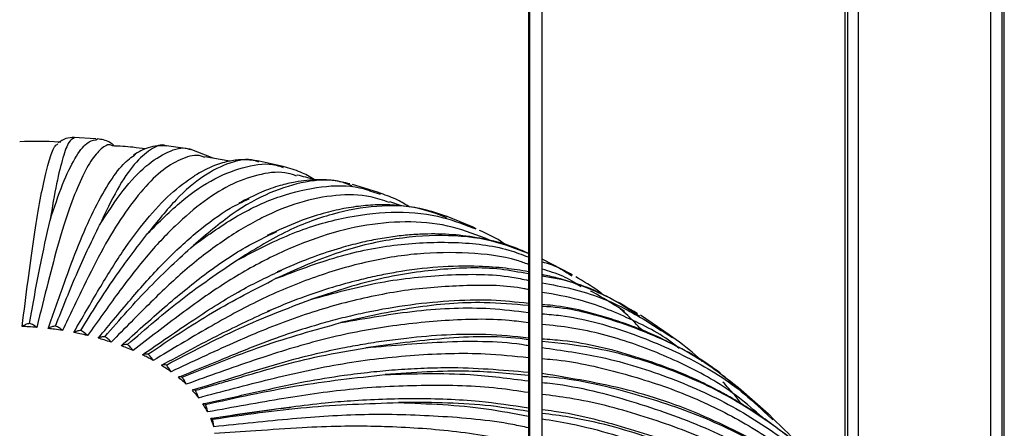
# Paper-space layout '_Isométrica' of a CAD drawing. Header units: millimetres. Extents: x -523 to 521, y -300 to 804.
# Tile 56 of 69: x -75 to 19, y 376 to 415. Entities that reach past the tile are written whole.
import ezdxf

# ---------------------------------------------------------------- set-up
doc = ezdxf.new("R2010")
doc.units = ezdxf.units.MM

psp = doc.layouts.new('_Isométrica')

# ---------------------------------------------------------------- linework, layer by layer
at = {"color": 7, "linetype": 'Continuous', "lineweight": 25}
for p, q in [((-26.254, 725.637), (-26.254, 319.13)), ((-26.132, 318.891), (-26.132, 725.589)), ((-24.956, 319.091), (-24.956, 725.166)), ((17.735, 723.622), (17.735, 311.104)), ((18.844, 310.838), (18.844, 723.897)), ((19.035, 311.104), (19.035, 723.944)), ((3.865, 721.718), (3.865, 336.49)), ((4.135, 336.194), (4.135, 721.729)), ((5.165, 336.507), (5.165, 721.772)), ((-69.45, 403.406), (-69.535, 403.333)), ((-67.413, 403.275), (-69.531, 403.406)), ((-67.416, 403.21), (-67.251, 403.278)), ((-58.459, 402.315), (-60.688, 402.621)), ((-56.256, 401.444), (-58.454, 402.319)), ((-54.67, 401.161), (-57.038, 401.583)), ((-51.895, 401.078), (-51.971, 401.105)), ((-49.593, 400.657), (-51.879, 401.153)), ((-43.025, 398.828), (-43.219, 398.89)), ((-40.621, 398.221), (-42.99, 398.943)), ((-40.279, 398.089), (-40.616, 398.225)), ((-40.657, 398.104), (-40.355, 398.008)), ((-38.324, 396.918), (-39.442, 397.301)), ((-34.031, 395.793), (-34.105, 395.817)), ((-31.514, 394.881), (-33.995, 395.884)), ((-31.539, 394.819), (-31.257, 394.726)), ((-31.22, 394.737), (-31.51, 394.885)), ((-29.736, 393.549), (-30.374, 393.841)), ((-22.254, 390.447), (-24.867, 391.815)), ((-49.698, 390.817), (-50.147, 390.631)), ((-22.299, 390.362), (-22.114, 390.25)), ((-22.051, 390.327), (-22.248, 390.45)), ((-50.715, 387.012), (-51.118, 386.851)), ((-15.658, 386.4), (-15.893, 386.542)), ((-12.851, 384.641), (-15.597, 386.491)), ((-12.887, 384.586), (-12.543, 384.376)), ((-12.51, 384.379), (-12.845, 384.644)), ((-6.266, 379.597), (-6.789, 379.991)), ((-3.42, 377.096), (-6.267, 379.59)), ((-3.499, 377.006), (-2.993, 376.553)), ((-2.906, 376.584), (-3.413, 377.098))]:
    psp.add_line(p, q, dxfattribs=at)
for points, knots in [([(-70.735, 402.965), (-70.799, 402.97), (-72.103, 403.064), (-73.415, 403.039), (-74.662, 403.015)], [0, 0, 0, 0, 0.048721, 1, 1, 1, 1]), ([(-69.535, 403.333), (-69.68, 403.262), (-70.001, 403.104), (-70.545, 401.616), (-71.148, 399.209), (-71.567, 396.77), (-71.777, 395.551)], [0, 0, 0, 0, 0.214227, 0.475002, 0.737607, 1, 1, 1, 1]), ([(-71.777, 395.551), (-71.373, 396.753), (-70.566, 399.156), (-69.397, 401.536), (-68.334, 403.003), (-67.703, 403.145), (-67.416, 403.21)], [0, 0, 0, 0, 0.260345, 0.520444, 0.782614, 1, 1, 1, 1]), ([(-69.449, 403.419), (-69.733, 403.407), (-70.3, 403.382), (-70.791, 403.056), (-71.036, 402.894)], [0, 0, 0, 0, 0.501441, 1, 1, 1, 1]), ([(-65.634, 402.605), (-65.795, 402.739), (-66.28, 403.143), (-66.862, 403.226), (-67.252, 403.281)], [0, 0, 0, 0, 0.3301429, 1, 1, 1, 1]), ([(-74.426, 385.43), (-74.241, 386.9), (-73.886, 389.722), (-73.355, 393.672), (-72.832, 396.898), (-72.304, 399.572), (-71.781, 401.514), (-71.35, 402.63), (-71.108, 402.756), (-71.025, 402.799)], [0, 0, 0, 0, 0.155767, 0.298855, 0.447036, 0.599818, 0.75658, 0.916583, 1, 1, 1, 1]), ([(-65.844, 402.615), (-65.88, 402.638), (-66.208, 402.846), (-66.894, 402.422), (-67.884, 401.31), (-68.907, 399.348), (-69.934, 396.719), (-70.952, 393.52), (-71.987, 389.603), (-72.678, 386.802), (-73.038, 385.343)], [0, 0, 0, 0, 0.018292, 0.166051, 0.311629, 0.454258, 0.593266, 0.728088, 0.858276, 1, 1, 1, 1]), ([(-60.702, 402.607), (-60.721, 402.616), (-61.183, 402.843), (-62.201, 402.346), (-63.742, 401.019), (-65.372, 398.645), (-66.5, 396.269), (-67.064, 395.081)], [0, 0, 0, 0, 0.0103067, 0.2581747, 0.5043648, 0.7522825, 1, 1, 1, 1]), ([(-67.064, 395.081), (-66.312, 396.239), (-64.808, 398.552), (-62.623, 400.854), (-60.555, 402.121), (-59.152, 402.562), (-58.5, 402.295), (-58.44, 402.27)], [0, 0, 0, 0, 0.243571, 0.486911, 0.732189, 0.975502, 1, 1, 1, 1]), ([(-62.681, 402.327), (-63.082, 402.383), (-64.129, 402.529), (-65.189, 402.585), (-65.844, 402.62)], [0, 0, 0, 0, 0.38283, 1, 1, 1, 1]), ([(-60.684, 402.626), (-61.271, 402.634), (-62.315, 402.649), (-63.36, 402.021), (-63.818, 401.747)], [0, 0, 0, 0, 0.561891, 1, 1, 1, 1]), ([(-71.937, 385.233), (-71.438, 386.679), (-70.48, 389.453), (-69.047, 393.33), (-67.636, 396.492), (-66.213, 399.07), (-64.86, 400.944), (-64.022, 401.544), (-63.631, 401.824)], [0, 0, 0, 0, 0.174233, 0.334283, 0.50003, 0.670923, 0.846269, 1, 1, 1, 1]), ([(-57.049, 401.521), (-57.161, 401.567), (-57.816, 401.836), (-59.139, 401.494), (-60.983, 400.476), (-62.888, 398.623), (-64.801, 396.1), (-66.696, 393.007), (-68.622, 389.197), (-69.909, 386.468), (-70.579, 385.046)], [0, 0, 0, 0, 0.030214, 0.176179, 0.319989, 0.460886, 0.598205, 0.73139, 0.859997, 1, 1, 1, 1]), ([(-51.971, 401.105), (-52.086, 401.149), (-52.915, 401.469), (-54.644, 401.091), (-57.133, 399.893), (-59.761, 397.678), (-61.581, 395.408), (-62.49, 394.274)], [0, 0, 0, 0, 0.038776, 0.279514, 0.518622, 0.759408, 1, 1, 1, 1]), ([(-51.875, 401.157), (-52.375, 401.225), (-53.366, 401.358), (-54.696, 401.189), (-56.202, 400.792), (-57.393, 400.137), (-58.05, 399.775)], [0, 0, 0, 0, 0.225067, 0.44628, 0.694154, 1, 1, 1, 1]), ([(-48.309, 399.746), (-48.575, 399.842), (-49.623, 400.219), (-51.646, 400.014), (-54.318, 399.149), (-57.073, 397.468), (-59.843, 395.114), (-62.585, 392.19), (-65.372, 388.551), (-67.234, 385.937), (-68.205, 384.574)], [0, 0, 0, 0, 0.048718, 0.191897, 0.332963, 0.471172, 0.605872, 0.736515, 0.862668, 1, 1, 1, 1]), ([(-62.49, 394.274), (-61.401, 395.365), (-59.224, 397.545), (-56.062, 399.647), (-53.063, 400.752), (-50.886, 401.035), (-49.805, 400.639), (-49.577, 400.555)], [0, 0, 0, 0, 0.234077, 0.467932, 0.70365, 0.937479, 1, 1, 1, 1]), ([(-46.634, 399.412), (-46.639, 399.416), (-47.029, 399.696), (-47.998, 400.192), (-49.026, 400.495), (-49.586, 400.66)], [0, 0, 0, 0, 0.005731, 0.458306, 1, 1, 1, 1]), ([(-69.511, 384.858), (-68.706, 386.256), (-67.16, 388.939), (-64.847, 392.683), (-62.572, 395.696), (-60.275, 398.191), (-58.79, 399.246), (-58.041, 399.778)], [0, 0, 0, 0, 0.206271, 0.395752, 0.591977, 0.794294, 1, 1, 1, 1]), ([(-43.219, 398.89), (-43.559, 399.014), (-44.869, 399.492), (-47.419, 399.301), (-50.821, 398.297), (-54.405, 396.313), (-56.887, 394.199), (-58.127, 393.142)], [0, 0, 0, 0, 0.080819, 0.311027, 0.539677, 0.769932, 1, 1, 1, 1]), ([(-43.237, 398.999), (-43.741, 399.119), (-44.729, 399.354), (-46.126, 399.412), (-47.312, 399.355), (-48.535, 399.183), (-49.973, 398.84), (-51.758, 398.224), (-53.081, 397.539), (-53.796, 397.169)], [0, 0, 0, 0, 0.144376, 0.283301, 0.397866, 0.505158, 0.641165, 0.805963, 1, 1, 1, 1]), ([(-46.634, 399.412), (-47.17, 399.562), (-47.718, 399.715), (-48.275, 399.838), (-48.288, 399.841)], [0, 0, 0, 0, 0.977059, 1, 1, 1, 1]), ([(-58.127, 393.142), (-56.718, 394.143), (-53.902, 396.142), (-49.814, 397.976), (-45.93, 398.85), (-42.847, 398.902), (-41.203, 398.303), (-40.657, 398.104)], [0, 0, 0, 0, 0.22212, 0.44403, 0.667707, 0.889592, 1, 1, 1, 1]), ([(-67.186, 384.31), (-66.087, 385.639), (-63.978, 388.188), (-60.82, 391.738), (-57.719, 394.541), (-55.028, 396.557), (-53.43, 397.308), (-52.839, 397.585)], [0, 0, 0, 0, 0.22591, 0.433431, 0.648339, 0.869918, 1, 1, 1, 1]), ([(-39.471, 397.216), (-40.06, 397.427), (-41.658, 397.997), (-44.534, 398.007), (-47.994, 397.349), (-51.556, 395.901), (-55.137, 393.777), (-58.683, 391.082), (-62.288, 387.675), (-64.696, 385.216), (-65.951, 383.934)], [0, 0, 0, 0, 0.080983, 0.219306, 0.355588, 0.489109, 0.61924, 0.745452, 0.867326, 1, 1, 1, 1]), ([(-37.54, 396.792), (-37.918, 397.024), (-38.784, 397.554), (-39.74, 397.896), (-40.279, 398.089)], [0, 0, 0, 0, 0.436772, 1, 1, 1, 1]), ([(-34.105, 395.817), (-34.95, 396.135), (-37.001, 396.905), (-40.64, 397.006), (-44.905, 396.256), (-49.387, 394.571), (-52.493, 392.659), (-54.045, 391.704)], [0, 0, 0, 0, 0.149297, 0.362355, 0.573971, 0.787071, 1, 1, 1, 1]), ([(-54.045, 391.704), (-52.338, 392.591), (-48.927, 394.365), (-43.978, 395.866), (-39.266, 396.446), (-35.063, 396.16), (-32.639, 395.238), (-31.539, 394.819)], [0, 0, 0, 0, 0.206824, 0.413453, 0.621727, 0.828332, 1, 1, 1, 1]), ([(-33.995, 395.89), (-34.774, 396.151), (-36.242, 396.642), (-38.261, 396.943), (-40.116, 397.041), (-41.963, 396.944), (-43.845, 396.67), (-45.848, 396.188), (-48.239, 395.423), (-50.09, 394.563), (-51.117, 394.086)], [0, 0, 0, 0, 0.140098, 0.263659, 0.378017, 0.488603, 0.598958, 0.712654, 0.840483, 1, 1, 1, 1]), ([(-73.731, 385.72), (-73.401, 387.541), (-72.749, 391.15), (-72.099, 394.094), (-71.777, 395.551)], [0, 0, 0, 0, 0.504814, 1, 1, 1, 1]), ([(-71.256, 385.473), (-70.549, 387.257), (-69.148, 390.791), (-67.754, 393.661), (-67.064, 395.081)], [0, 0, 0, 0, 0.504814, 1, 1, 1, 1]), ([(-64.998, 383.598), (-63.622, 384.839), (-60.982, 387.219), (-57.035, 390.487), (-53.456, 392.911), (-51.198, 393.995), (-50.203, 394.472)], [0, 0, 0, 0, 0.2763207, 0.5301496, 0.7930132, 1, 1, 1, 1]), ([(-30.376, 393.837), (-31.549, 394.276), (-33.938, 395.168), (-37.914, 395.501), (-42.11, 395.106), (-46.422, 393.948), (-50.759, 392.11), (-55.053, 389.7), (-59.418, 386.583), (-62.334, 384.317), (-63.854, 383.136)], [0, 0, 0, 0, 0.126951, 0.258355, 0.38782, 0.514663, 0.638284, 0.758184, 0.873962, 1, 1, 1, 1]), ([(-28.395, 393.195), (-28.562, 393.315), (-29.342, 393.877), (-30.219, 394.269), (-30.909, 394.577)], [0, 0, 0, 0, 0.214014, 1, 1, 1, 1]), ([(-68.854, 385.049), (-67.78, 386.768), (-65.654, 390.175), (-63.538, 392.916), (-62.49, 394.274)], [0, 0, 0, 0, 0.504814, 1, 1, 1, 1]), ([(-26.254, 392.368), (-27.393, 392.809), (-29.96, 393.803), (-34.42, 394.223), (-39.477, 393.807), (-44.788, 392.479), (-48.468, 390.814), (-50.307, 389.981)], [0, 0, 0, 0, 0.166557, 0.375292, 0.582615, 0.791392, 1, 1, 1, 1]), ([(-26.254, 392.392), (-26.794, 392.627), (-28.246, 393.258), (-30.475, 393.79), (-33.131, 394.187), (-35.427, 394.26), (-37.363, 394.171), (-38.945, 394.011), (-40.575, 393.757), (-42.299, 393.397), (-44.33, 392.856), (-46.824, 392.064), (-48.71, 391.245), (-49.698, 390.817)], [0, 0, 0, 0, 0.07476, 0.200925, 0.321387, 0.43818, 0.504749, 0.571517, 0.639617, 0.709304, 0.785322, 0.887567, 1, 1, 1, 1]), ([(-66.563, 384.455), (-65.14, 386.083), (-62.321, 389.31), (-59.516, 391.873), (-58.127, 393.142)], [0, 0, 0, 0, 0.504814, 1, 1, 1, 1]), ([(-50.307, 389.981), (-48.33, 390.734), (-44.378, 392.24), (-38.642, 393.359), (-33.195, 393.545), (-29.03, 393.097), (-26.871, 392.277), (-26.254, 392.042)], [0, 0, 0, 0, 0.227065, 0.453914, 0.68257, 0.909395, 1, 1, 1, 1]), ([(-64.419, 383.699), (-62.669, 385.213), (-59.203, 388.211), (-55.753, 390.547), (-54.045, 391.704)], [0, 0, 0, 0, 0.504814, 1, 1, 1, 1]), ([(-26.254, 391.337), (-26.605, 391.465), (-28.379, 392.11), (-31.91, 392.495), (-36.755, 392.465), (-41.754, 391.636), (-46.777, 390.141), (-51.752, 388.066), (-56.808, 385.291), (-60.186, 383.254), (-61.947, 382.192)], [0, 0, 0, 0, 0.0358539, 0.1809693, 0.3239432, 0.464021, 0.6005419, 0.732952, 0.8608112, 1, 1, 1, 1]), ([(-62.981, 382.733), (-61.352, 383.86), (-58.225, 386.022), (-53.782, 388.885), (-51.015, 390.181), (-49.725, 390.785)], [0, 0, 0, 0, 0.367651, 0.705376, 1, 1, 1, 1]), ([(-26.254, 390.642), (-26.97, 390.76), (-28.502, 391.013), (-31.362, 391.201), (-34.829, 391.139), (-38.025, 390.749), (-40.474, 390.288), (-42.356, 389.863), (-44.721, 389.225), (-47.57, 388.311), (-49.645, 387.454), (-50.715, 387.012)], [0, 0, 0, 0, 0.097126, 0.207958, 0.373926, 0.537798, 0.601654, 0.671385, 0.763309, 0.87796, 1, 1, 1, 1]), ([(-26.254, 390.426), (-27.134, 390.596), (-29.787, 391.108), (-34.639, 390.95), (-40.675, 390.079), (-44.874, 388.694), (-46.972, 388.002)], [0, 0, 0, 0, 0.141373, 0.426326, 0.713279, 1, 1, 1, 1]), ([(-24.956, 391.586), (-24.435, 391.435), (-23.48, 391.157), (-22.668, 390.611), (-22.299, 390.362)], [0, 0, 0, 0, 0.54532, 1, 1, 1, 1]), ([(-21.243, 389.2), (-21.807, 389.563), (-22.952, 390.301), (-24.281, 390.691), (-24.956, 390.888)], [0, 0, 0, 0, 0.492535, 1, 1, 1, 1]), ([(-62.456, 382.795), (-60.407, 384.17), (-56.347, 386.895), (-52.307, 388.959), (-50.307, 389.981)], [0, 0, 0, 0, 0.5048137, 1, 1, 1, 1]), ([(-46.972, 388.002), (-44.754, 388.607), (-40.319, 389.817), (-33.92, 390.428), (-29.197, 390.442), (-26.772, 389.929), (-26.254, 389.82)], [0, 0, 0, 0, 0.3049232, 0.6095574, 0.9166177, 1, 1, 1, 1]), ([(-15.893, 386.542), (-16.763, 387.102), (-19.095, 388.601), (-22.173, 389.79), (-24.471, 390.137), (-24.956, 390.21)], [0, 0, 0, 0, 0.319861, 0.85635, 1, 1, 1, 1]), ([(-15.86, 386.646), (-16.767, 387.183), (-18.505, 388.213), (-21.041, 389.255), (-23.144, 389.97), (-24.459, 390.258), (-24.936, 390.362)], [0, 0, 0, 0, 0.307435, 0.589439, 0.850827, 1, 1, 1, 1]), ([(-19.1, 388.394), (-19.258, 388.523), (-20.081, 389.194), (-21.007, 389.718), (-21.755, 390.141)], [0, 0, 0, 0, 0.191819, 1, 1, 1, 1]), ([(-26.254, 388.941), (-26.385, 388.969), (-28.224, 389.352), (-32.048, 389.391), (-37.616, 389.022), (-43.257, 387.894), (-48.831, 386.208), (-54.499, 383.821), (-58.286, 382.044), (-60.26, 381.118)], [0, 0, 0, 0, 0.0132444, 0.1854972, 0.3542608, 0.518739, 0.6782647, 0.8323075, 1, 1, 1, 1]), ([(-24.956, 389.567), (-23.996, 389.402), (-21.11, 388.905), (-17.014, 387.284), (-14.181, 385.431), (-12.887, 384.586)], [0, 0, 0, 0, 0.213146, 0.640808, 1, 1, 1, 1]), ([(-60.705, 381.755), (-58.389, 382.972), (-53.8, 385.383), (-49.234, 387.134), (-46.972, 388.002)], [0, 0, 0, 0, 0.504814, 1, 1, 1, 1]), ([(-26.254, 387.617), (-27.42, 387.746), (-29.877, 388.017), (-33.833, 387.877), (-37.98, 387.462), (-41.453, 386.829), (-44.145, 386.194), (-46.181, 385.644), (-48.624, 384.898), (-51.812, 383.776), (-55.517, 382.233), (-58.15, 381.157), (-59.417, 380.64)], [0, 0, 0, 0, 0.114417, 0.240979, 0.368311, 0.493925, 0.552529, 0.607761, 0.674161, 0.768127, 0.888459, 1, 1, 1, 1]), ([(-11.91, 383.332), (-11.994, 383.403), (-13.373, 384.582), (-16.542, 386.184), (-20.801, 387.954), (-23.767, 388.47), (-24.956, 388.677)], [0, 0, 0, 0, 0.023648, 0.390144, 0.755542, 1, 1, 1, 1]), ([(-17.067, 386.839), (-17.175, 386.908), (-18.175, 387.551), (-19.269, 388.212), (-20.279, 388.773), (-20.356, 388.817)], [0, 0, 0, 0, 0.10004, 0.930596, 1, 1, 1, 1]), ([(-61.169, 381.73), (-59.309, 382.744), (-55.825, 384.644), (-52.348, 386.256), (-50.727, 387.007)], [0, 0, 0, 0, 0.533928, 1, 1, 1, 1]), ([(-26.254, 387.42), (-27.643, 387.542), (-31.146, 387.85), (-37.133, 387.365), (-41.774, 386.319), (-44.094, 385.796)], [0, 0, 0, 0, 0.247379, 0.623842, 1, 1, 1, 1]), ([(-44.094, 385.796), (-41.676, 386.221), (-36.843, 387.071), (-30.86, 387.325), (-27.456, 386.916), (-26.254, 386.772)], [0, 0, 0, 0, 0.393091, 0.785809, 1, 1, 1, 1]), ([(-6.789, 379.991), (-7.529, 380.572), (-8.99, 381.721), (-11.164, 383.03), (-13.095, 384.058), (-14.853, 384.864), (-16.601, 385.559), (-19.558, 386.538), (-22.304, 387.301), (-24.615, 387.479), (-24.956, 387.505)], [0, 0, 0, 0, 0.1401771, 0.2768998, 0.3815732, 0.4792338, 0.5750197, 0.669364, 0.9511879, 1, 1, 1, 1]), ([(-6.337, 379.51), (-6.788, 379.93), (-8.642, 381.657), (-12.557, 383.9), (-18.049, 386.073), (-22.249, 387.183), (-24.671, 387.321), (-24.956, 387.337)], [0, 0, 0, 0, 0.092778, 0.381194, 0.671051, 0.961388, 1, 1, 1, 1]), ([(-15.474, 385.093), (-15.687, 385.328), (-16.327, 386.035), (-17.041, 386.687), (-17.517, 387.122)], [0, 0, 0, 0, 0.332429, 1, 1, 1, 1]), ([(-26.254, 385.774), (-26.856, 385.854), (-29.394, 386.191), (-34.108, 386.07), (-40.244, 385.426), (-46.338, 384.149), (-52.527, 382.196), (-56.664, 380.707), (-58.82, 379.93)], [0, 0, 0, 0, 0.060522, 0.25518, 0.444895, 0.628898, 0.806577, 1, 1, 1, 1]), ([(-24.956, 386.642), (-24.358, 386.59), (-21.529, 386.343), (-16.859, 385.022), (-11.097, 382.631), (-6.605, 379.933), (-4.316, 377.776), (-3.499, 377.006)], [0, 0, 0, 0, 0.069775, 0.33045, 0.591445, 0.854135, 1, 1, 1, 1]), ([(-73.731, 385.72), (-73.856, 385.687), (-74.108, 385.622), (-74.32, 385.494), (-74.426, 385.43)], [0, 0, 0, 0, 0.499702, 1, 1, 1, 1]), ([(-73.038, 385.343), (-73.297, 385.363), (-73.758, 385.398), (-74.222, 385.42), (-74.426, 385.43)], [0, 0, 0, 0, 0.561347, 1, 1, 1, 1]), ([(-73.038, 385.343), (-73.143, 385.42), (-73.353, 385.575), (-73.605, 385.672), (-73.731, 385.72)], [0, 0, 0, 0, 0.50044, 1, 1, 1, 1]), ([(-71.256, 385.473), (-71.379, 385.449), (-71.625, 385.403), (-71.833, 385.289), (-71.937, 385.233)], [0, 0, 0, 0, 0.499702, 1, 1, 1, 1]), ([(-70.579, 385.046), (-70.832, 385.085), (-71.282, 385.153), (-71.737, 385.209), (-71.937, 385.233)], [0, 0, 0, 0, 0.560798, 1, 1, 1, 1]), ([(-70.579, 385.046), (-70.682, 385.131), (-70.887, 385.302), (-71.133, 385.416), (-71.256, 385.473)], [0, 0, 0, 0, 0.50044, 1, 1, 1, 1]), ([(-59.194, 380.597), (-56.647, 381.638), (-51.601, 383.699), (-46.58, 385.102), (-44.094, 385.796)], [0, 0, 0, 0, 0.504814, 1, 1, 1, 1]), ([(-3.988, 376.762), (-4.74, 377.427), (-6.883, 379.324), (-11.037, 381.726), (-16.337, 383.92), (-21.013, 385.218), (-24, 385.522), (-24.956, 385.619)], [0, 0, 0, 0, 0.135225, 0.385891, 0.635806, 0.883479, 1, 1, 1, 1]), ([(-68.854, 385.049), (-68.972, 385.034), (-69.21, 385.005), (-69.411, 384.907), (-69.511, 384.858)], [0, 0, 0, 0, 0.4997022, 1, 1, 1, 1]), ([(-68.205, 384.574), (-68.446, 384.631), (-68.878, 384.731), (-69.318, 384.819), (-69.511, 384.858)], [0, 0, 0, 0, 0.560255, 1, 1, 1, 1]), ([(-68.205, 384.574), (-68.303, 384.667), (-68.499, 384.851), (-68.736, 384.983), (-68.854, 385.049)], [0, 0, 0, 0, 0.50044, 1, 1, 1, 1]), ([(-66.563, 384.455), (-66.675, 384.448), (-66.899, 384.436), (-67.09, 384.352), (-67.186, 384.31)], [0, 0, 0, 0, 0.499702, 1, 1, 1, 1]), ([(-65.951, 383.934), (-66.178, 384.007), (-66.585, 384.139), (-67.002, 384.257), (-67.186, 384.31)], [0, 0, 0, 0, 0.559715, 1, 1, 1, 1]), ([(-65.951, 383.934), (-66.043, 384.033), (-66.228, 384.232), (-66.451, 384.38), (-66.563, 384.455)], [0, 0, 0, 0, 0.50044, 1, 1, 1, 1]), ([(-26.254, 384.331), (-27.592, 384.466), (-31.33, 384.843), (-35.999, 384.529), (-39.943, 384.049), (-41.979, 383.732), (-44.138, 383.334), (-46.766, 382.762), (-50.185, 381.869), (-54.072, 380.638), (-56.809, 379.796), (-58.111, 379.395)], [0, 0, 0, 0, 0.134085, 0.374642, 0.441145, 0.504269, 0.564403, 0.641633, 0.747451, 0.8799, 1, 1, 1, 1]), ([(-26.254, 384.167), (-26.516, 384.202), (-29.066, 384.545), (-34.238, 384.409), (-39.223, 383.737), (-41.717, 383.4)], [0, 0, 0, 0, 0.0541979, 0.5268746, 1, 1, 1, 1]), ([(2.631, 371), (1.96, 371.71), (0.658, 373.087), (-1.314, 374.777), (-3.086, 376.154), (-4.733, 377.3), (-6.382, 378.333), (-8.062, 379.276), (-11.19, 380.853), (-16.061, 382.659), (-21.2, 383.974), (-24.299, 384.183), (-24.956, 384.227)], [0, 0, 0, 0, 0.0937, 0.18171, 0.251924, 0.317245, 0.381513, 0.444411, 0.506729, 0.723809, 0.941401, 1, 1, 1, 1]), ([(-9.703, 382.095), (-9.837, 382.226), (-10.695, 383.07), (-11.679, 383.78), (-12.51, 384.379)], [0, 0, 0, 0, 0.156031, 1, 1, 1, 1]), ([(-64.419, 383.699), (-64.523, 383.701), (-64.731, 383.704), (-64.909, 383.633), (-64.998, 383.598)], [0, 0, 0, 0, 0.4997022, 1, 1, 1, 1]), ([(-63.854, 383.136), (-64.064, 383.225), (-64.438, 383.385), (-64.827, 383.533), (-64.998, 383.598)], [0, 0, 0, 0, 0.559172, 1, 1, 1, 1]), ([(-63.854, 383.136), (-63.939, 383.242), (-64.109, 383.453), (-64.316, 383.617), (-64.419, 383.699)], [0, 0, 0, 0, 0.50044, 1, 1, 1, 1]), ([(-57.945, 379.339), (-57.709, 379.408), (-57.114, 379.584), (-56.036, 379.9), (-54.59, 380.324), (-52.492, 380.934), (-49.626, 381.775), (-45.888, 382.693), (-43.182, 383.152), (-41.717, 383.4)], [0, 0, 0, 0, 0.0435905, 0.1098688, 0.1988347, 0.3104883, 0.4968833, 0.727656, 1, 1, 1, 1]), ([(-41.717, 383.4), (-39.128, 383.634), (-33.947, 384.1), (-28.778, 384.049), (-26.324, 383.641), (-26.254, 383.63)], [0, 0, 0, 0, 0.492592, 0.985582, 1, 1, 1, 1]), ([(2.625, 370.963), (2.499, 371.124), (1.089, 372.911), (-2.334, 375.69), (-7.607, 379.172), (-13.588, 381.739), (-19.373, 383.413), (-23.323, 383.828), (-24.956, 384)], [0, 0, 0, 0, 0.020439, 0.228137, 0.437591, 0.645694, 0.853542, 1, 1, 1, 1]), ([(-24.956, 383.416), (-23.068, 383.152), (-18.768, 382.548), (-12.576, 380.584), (-6.392, 377.765), (-0.944, 374.055), (2.48, 371.274), (3.846, 369.562), (3.865, 369.538)], [0, 0, 0, 0, 0.163363, 0.372125, 0.580542, 0.787922, 0.996987, 1, 1, 1, 1]), ([(-62.456, 382.795), (-62.55, 382.803), (-62.739, 382.821), (-62.9, 382.763), (-62.981, 382.733)], [0, 0, 0, 0, 0.499702, 1, 1, 1, 1]), ([(-61.947, 382.192), (-62.135, 382.296), (-62.472, 382.481), (-62.825, 382.656), (-62.981, 382.733)], [0, 0, 0, 0, 0.558622, 1, 1, 1, 1]), ([(-61.947, 382.192), (-62.024, 382.304), (-62.176, 382.527), (-62.363, 382.705), (-62.456, 382.795)], [0, 0, 0, 0, 0.50044, 1, 1, 1, 1]), ([(-57.648, 378.648), (-55.377, 379.253), (-50.799, 380.472), (-43.91, 382.018), (-37.063, 382.786), (-31.137, 382.98), (-27.62, 382.62), (-26.254, 382.481)], [0, 0, 0, 0, 0.212836, 0.429054, 0.644837, 0.862047, 1, 1, 1, 1]), ([(-24.956, 382.372), (-24.613, 382.345), (-22.121, 382.152), (-17.73, 381.148), (-11.898, 379.33), (-6.507, 376.821), (-1.64, 373.687), (1.832, 370.924), (3.468, 369.042), (3.865, 368.585)], [0, 0, 0, 0, 0.0289964, 0.2108051, 0.3940639, 0.5767368, 0.7584833, 0.9412983, 1, 1, 1, 1]), ([(-60.705, 381.755), (-60.788, 381.77), (-60.954, 381.801), (-61.097, 381.754), (-61.169, 381.73)], [0, 0, 0, 0, 0.499702, 1, 1, 1, 1]), ([(-60.26, 381.118), (-60.424, 381.234), (-60.718, 381.443), (-61.031, 381.642), (-61.169, 381.73)], [0, 0, 0, 0, 0.558061, 1, 1, 1, 1]), ([(-60.26, 381.118), (-60.327, 381.235), (-60.46, 381.468), (-60.623, 381.66), (-60.705, 381.755)], [0, 0, 0, 0, 0.50044, 1, 1, 1, 1]), ([(-26.254, 381.046), (-28.793, 381.267), (-32.159, 381.56), (-36.45, 381.435), (-38.894, 381.293), (-41.329, 381.07), (-44.182, 380.718), (-47.9, 380.114), (-52.338, 379.115), (-55.533, 378.41), (-57.096, 378.065)], [0, 0, 0, 0, 0.256497, 0.340128, 0.419499, 0.494073, 0.575415, 0.69405, 0.850401, 1, 1, 1, 1]), ([(-59.194, 380.597), (-59.264, 380.618), (-59.404, 380.66), (-59.527, 380.622), (-59.588, 380.603)], [0, 0, 0, 0, 0.499702, 1, 1, 1, 1]), ([(-58.82, 379.93), (-58.957, 380.057), (-59.203, 380.285), (-59.47, 380.506), (-59.588, 380.603)], [0, 0, 0, 0, 0.557483, 1, 1, 1, 1]), ([(-58.82, 379.93), (-58.875, 380.052), (-58.986, 380.294), (-59.125, 380.496), (-59.194, 380.597)], [0, 0, 0, 0, 0.50044, 1, 1, 1, 1]), ([(-56.98, 378), (-54.095, 378.645), (-48.381, 379.921), (-42.695, 380.543), (-39.879, 380.851)], [0, 0, 0, 0, 0.504814, 1, 1, 1, 1]), ([(-26.254, 380.756), (-28.139, 380.938), (-32.565, 381.366), (-37.211, 381.039), (-39.879, 380.851)], [0, 0, 0, 0, 0.425769, 1, 1, 1, 1]), ([(-39.879, 380.851), (-37.157, 380.933), (-32.513, 381.073), (-28.087, 380.486), (-26.254, 380.243)], [0, 0, 0, 0, 0.58607, 1, 1, 1, 1]), ([(3.865, 368.382), (3.742, 368.496), (2.781, 369.386), (0.864, 370.92), (-3.145, 373.743), (-8.884, 376.799), (-16.588, 379.576), (-22.19, 380.497), (-24.956, 380.951)], [0, 0, 0, 0, 0.016698, 0.130042, 0.241748, 0.495888, 0.751108, 1, 1, 1, 1]), ([(3.865, 368.195), (3.186, 368.845), (0.906, 371.027), (-3.765, 374.008), (-10.022, 377.118), (-16.918, 379.286), (-21.945, 380.458), (-24.724, 380.646), (-24.956, 380.662)], [0, 0, 0, 0, 0.093758, 0.314666, 0.536679, 0.75906, 0.979935, 1, 1, 1, 1]), ([(-26.254, 379.136), (-27.218, 379.281), (-30.395, 379.759), (-35.965, 379.883), (-42.777, 379.587), (-49.716, 378.581), (-54.349, 377.733), (-56.764, 377.291)], [0, 0, 0, 0, 0.099812, 0.329102, 0.551487, 0.76623, 1, 1, 1, 1]), ([(-24.956, 380.101), (-24.623, 380.067), (-21.654, 379.76), (-16.401, 378.372), (-9.332, 375.923), (-2.933, 372.552), (1.492, 369.688), (3.512, 367.752), (3.865, 367.414)], [0, 0, 0, 0, 0.029197, 0.260551, 0.490052, 0.719835, 0.951109, 1, 1, 1, 1]), ([(-5.989, 378.068), (-6.207, 378.352), (-6.754, 379.065), (-7.37, 379.736), (-7.74, 380.14)], [0, 0, 0, 0, 0.39875, 1, 1, 1, 1]), ([(-57.945, 379.339), (-58.002, 379.364), (-58.115, 379.415), (-58.215, 379.386), (-58.264, 379.371)], [0, 0, 0, 0, 0.499702, 1, 1, 1, 1]), ([(-58.264, 379.371), (-58.144, 379.238), (-57.928, 379), (-57.734, 378.756), (-57.648, 378.648)], [0, 0, 0, 0, 0.556609, 1, 1, 1, 1]), ([(-57.648, 378.648), (-57.692, 378.773), (-57.78, 379.022), (-57.89, 379.233), (-57.945, 379.339)], [0, 0, 0, 0, 0.50044, 1, 1, 1, 1]), ([(-26.254, 377.666), (-27.808, 377.896), (-31.348, 378.42), (-37.031, 378.604), (-41.943, 378.45), (-45.846, 378.119), (-49.059, 377.727), (-52.656, 377.197), (-55.194, 376.839), (-56.384, 376.672)], [0, 0, 0, 0, 0.160936, 0.366799, 0.567807, 0.646728, 0.750714, 0.883206, 1, 1, 1, 1]), ([(3.865, 366.358), (3.283, 366.894), (1.134, 368.871), (-3.241, 371.683), (-9.151, 374.744), (-15.55, 377.037), (-20.843, 378.445), (-24.07, 378.848), (-24.956, 378.958)], [0, 0, 0, 0, 0.079063, 0.291908, 0.504115, 0.714419, 0.921618, 1, 1, 1, 1]), ([(-56.98, 378), (-57.022, 378.029), (-57.106, 378.087), (-57.181, 378.064), (-57.219, 378.052)], [0, 0, 0, 0, 0.499702, 1, 1, 1, 1]), ([(-56.764, 377.291), (-56.844, 377.435), (-56.984, 377.691), (-57.148, 377.943), (-57.219, 378.052)], [0, 0, 0, 0, 0.563386, 1, 1, 1, 1]), ([(-56.764, 377.291), (-56.796, 377.418), (-56.858, 377.673), (-56.94, 377.891), (-56.98, 378)], [0, 0, 0, 0, 0.50044, 1, 1, 1, 1]), ([(-56.468, 376.669), (-54.013, 377.066), (-51.479, 377.476), (-48.949, 377.728), (-48.869, 377.736)], [0, 0, 0, 0, 0.968362, 1, 1, 1, 1]), ([(-56.313, 376.602), (-53.327, 377.033), (-47.411, 377.887), (-41.524, 378.089), (-38.609, 378.189)], [0, 0, 0, 0, 0.504814, 1, 1, 1, 1]), ([(-26.254, 377.339), (-27.615, 377.556), (-31.623, 378.195), (-35.83, 378.192), (-38.609, 378.189)], [0, 0, 0, 0, 0.3394593, 1, 1, 1, 1]), ([(-38.609, 378.189), (-35.8, 378.082), (-31.595, 377.921), (-27.586, 377.136), (-26.254, 376.875)], [0, 0, 0, 0, 0.6677543, 1, 1, 1, 1]), ([(-56.313, 376.602), (-56.34, 376.634), (-56.393, 376.697), (-56.443, 376.678), (-56.468, 376.669)], [0, 0, 0, 0, 0.499702, 1, 1, 1, 1]), ([(-56.182, 375.88), (-56.229, 376.029), (-56.313, 376.293), (-56.421, 376.555), (-56.468, 376.669)], [0, 0, 0, 0, 0.562776, 1, 1, 1, 1]), ([(-26.254, 375.784), (-26.747, 375.889), (-29.525, 376.478), (-34.754, 376.928), (-41.768, 377.147), (-48.919, 376.65), (-53.694, 376.144), (-56.182, 375.88)], [0, 0, 0, 0, 0.0520596, 0.2935124, 0.527695, 0.7538287, 1, 1, 1, 1]), ([(3.865, 365.054), (2.986, 365.783), (0.467, 367.872), (-4.329, 370.731), (-10.384, 373.634), (-16.918, 375.822), (-21.805, 377.105), (-24.567, 377.449), (-24.956, 377.497)], [0, 0, 0, 0, 0.113916, 0.326394, 0.540341, 0.753095, 0.965272, 1, 1, 1, 1]), ([(3.865, 364.982), (2.243, 366.217), (-1.292, 368.908), (-7.574, 372.221), (-14.712, 374.946), (-20.562, 376.592), (-24.088, 377.045), (-24.956, 377.157)], [0, 0, 0, 0, 0.203295, 0.443177, 0.683457, 0.92211, 1, 1, 1, 1]), ([(-56.182, 375.88), (-56.201, 376.01), (-56.238, 376.268), (-56.288, 376.491), (-56.313, 376.602)], [0, 0, 0, 0, 0.50044, 1, 1, 1, 1]), ([(-26.254, 374.309), (-28.386, 374.692), (-32.629, 375.454), (-37.686, 375.824), (-41.505, 375.935), (-44.366, 375.937), (-48.02, 375.794), (-52.036, 375.498), (-54.824, 375.315), (-56.136, 375.229)], [0, 0, 0, 0, 0.220416, 0.438722, 0.507405, 0.601681, 0.723412, 0.869876, 1, 1, 1, 1]), ([(-24.956, 376.645), (-24.034, 376.493), (-20.39, 375.889), (-14.402, 374), (-7.16, 370.983), (-1.001, 367.562), (2.402, 364.883), (3.865, 363.732)], [0, 0, 0, 0, 0.083074, 0.32861, 0.572179, 0.816048, 1, 1, 1, 1]), ([(-0.372, 373.923), (-0.525, 374.111), (-1.286, 375.053), (-2.186, 375.904), (-2.906, 376.584)], [0, 0, 0, 0, 0.200469, 1, 1, 1, 1])]:
    psp.add_open_spline(points, degree=3, knots=knots, dxfattribs=at)

doc.saveas('drawing.dxf')
